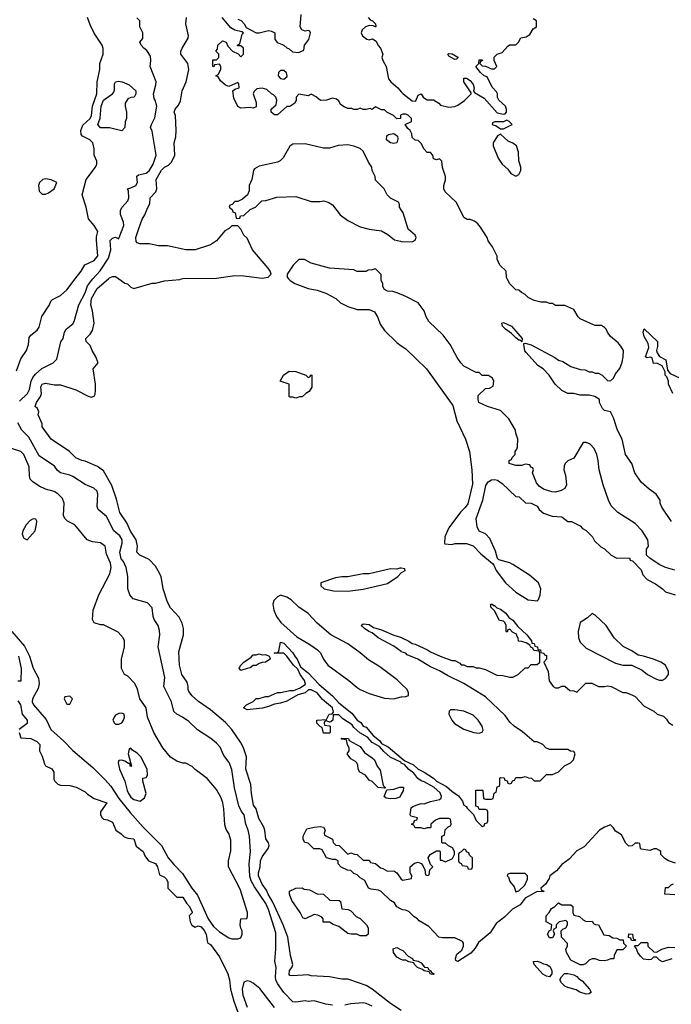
# Model space of a CAD drawing. Header units: inches. Extents: x 2671394 to 2765652, y 830470 to 955458.
# Tile 151 of 256: x 2677502 to 2681767, y 895250 to 901696. Entities that reach past the tile are written whole.
import ezdxf

# ---------------------------------------------------------------- set-up
doc = ezdxf.new("R2010")
doc.units = ezdxf.units.IN
doc.header["$MEASUREMENT"] = 0
for name, color, linetype in [('C6879', 7, 'Continuous'), ('C6889', 7, 'Continuous'), ('C6970', 7, 'Continuous'), ('C6980', 7, 'Continuous')]:
    doc.layers.add(name, color=color, linetype=linetype)

msp = doc.modelspace()

# ---------------------------------------------------------------- linework, layer by layer
at = {"layer": 'C6879', "color": 2}
for points, elevation in [([(2677481.7, 899398.3), (2677510, 899476), (2677546.6, 899530), (2677559.3, 899570), (2677564.5, 899615.5), (2677574, 899630), (2677616.9, 899663.1), (2677630, 899682.8), (2677647, 899753), (2677697.2, 899830), (2677706, 899854), (2677716, 899864), (2677770, 899890.8), (2677811.2, 899928.8), (2677865.7, 900000)], 26), ([(2677501, 899199), (2677554, 899250), (2677565.8, 899274.2), (2677576.9, 899330), (2677587.2, 899352.8), (2677604.6, 899375.4), (2677646.2, 899413.8), (2677722, 899450), (2677745.2, 899474.8), (2677772.3, 899587.7), (2677786, 899610), (2677794.5, 899650), (2677806.6, 899670), (2677850, 899705.5), (2677859.2, 899720.8), (2677889.8, 899830.2), (2677930, 899907.3), (2677945.7, 899954.3), (2677971, 899989), (2677980.9, 900000)], 22), ([(2680000, 895209.3), (2679930, 895256), (2679809.5, 895349.5), (2679770, 895373.2), (2679670, 895409), (2679650, 895414), (2679610, 895414), (2679530, 895429), (2679410, 895435.3), (2679390, 895442), (2679290, 895437.2), (2679270, 895439), (2679265.8, 895445.8), (2679268.2, 895471.8), (2679284, 895490), (2679289, 895510), (2679274, 895570), (2679257, 895690), (2679227.1, 895770), (2679159.4, 895919.4), (2679128.4, 895970), (2679117.2, 895997.2), (2679090, 896036), (2679065.6, 896090), (2679065.1, 896110), (2679076, 896150), (2679079.3, 896190), (2679090, 896214.8), (2679129, 896270), (2679136, 896290), (2679130, 896308), (2679112.9, 896332.9), (2679106, 896390), (2679099.3, 896410), (2679067.5, 896467.5), (2679049.4, 896529.4), (2679032.7, 896552.7), (2679019.5, 896630), (2679015.1, 896690), (2678982.7, 896790), (2678986.6, 896870), (2678966, 896930), (2678947.2, 896967.2), (2678890, 897049), (2678850, 897094), (2678750, 897179), (2678672.9, 897232.9), (2678630, 897269), (2678610, 897298), (2678604, 897310), (2678605.2, 897330), (2678598.6, 897358.6), (2678562.7, 897410), (2678547, 897470), (2678543.2, 897556.8), (2678574, 897670), (2678574, 897710), (2678564.7, 897744.7), (2678545.6, 897785.6), (2678490, 897845.2), (2678470, 897882), (2678441.2, 897970), (2678428, 898050), (2678408.9, 898088.9), (2678390, 898118), (2678350, 898162), (2678288, 898190), (2678268, 898210), (2678272.3, 898250), (2678264.5, 898290), (2678226.7, 898346.7), (2678202.7, 898402.7), (2678158, 898470), (2678136.3, 898556.3), (2678106.2, 898646.2), (2678050, 898742), (2678011.4, 898771.4), (2677930, 898805.2), (2677909.4, 898809.4), (2677870, 898828.7), (2677828.7, 898870), (2677708.7, 898950), (2677648.7, 899030), (2677648, 899050), (2677622, 899110), (2677628, 899130), (2677618, 899150), (2677604, 899164), (2677612.3, 899190), (2677637.6, 899230), (2677644.5, 899250), (2677639.5, 899290), (2677642.4, 899297.6), (2677650, 899310.6), (2677670, 899316.3), (2677730, 899306.8), (2677770, 899306), (2677870, 899274), (2677950, 899231), (2677970, 899226), (2677990, 899232), (2677996, 899244), (2677999, 899270), (2677997.2, 899310), (2677982, 899410), (2678015.3, 899450), (2678001.2, 899490), (2677975.3, 899530), (2677964, 899564), (2677938, 899590), (2677935.3, 899610), (2677962.7, 899637.3), (2677977.5, 899662.5), (2677989.3, 899710), (2677979.5, 899790), (2677966.6, 899830), (2677972.3, 899870), (2678010, 899936.3), (2678082.3, 900000)], 18), ([(2678151.3, 900000), (2678190, 899971), (2678206.8, 899966.8), (2678230, 899944.7), (2678250, 899936), (2678370, 899971), (2678391.6, 899971.6), (2678450, 899986), (2678550, 899996), (2678561.8, 900000)], 18), ([(2679262, 900000), (2679272, 899990), (2679302, 899970), (2679390, 899936), (2679450, 899926), (2679506.4, 899906.4), (2679572, 899870), (2679602, 899842), (2679650, 899818), (2679710, 899798), (2679790, 899798), (2679823.6, 899783.6), (2679846.4, 899746.4), (2679862, 899702), (2679890, 899662), (2679970, 899582), (2680000, 899562)], 18), ([(2680000, 899896.5), (2679970, 899909), (2679943.6, 899916.4), (2679910, 899918), (2679888.9, 899928.9), (2679878, 899950), (2679878, 899970), (2679868, 899990), (2679867.8, 900000)], 18), ([(2679550, 895244), (2679506, 895250), (2679430, 895272.7), (2679390.7, 895269.3), (2679370, 895272.7), (2679310, 895263.7), (2679290, 895266), (2679230, 895326.6), (2679190, 895386), (2679179.7, 895410), (2679176.9, 895430), (2679180.9, 895490), (2679172.5, 895532.5), (2679178.7, 895610), (2679178, 895718), (2679129.6, 895870), (2679112.8, 895910), (2679038.9, 896018.9), (2679018, 896058), (2679008.5, 896088.5), (2679003.5, 896170), (2679012.7, 896250), (2679007.3, 896350), (2678998, 896390), (2678982, 896430), (2678971.8, 896490), (2678953.3, 896513.3), (2678937, 896550), (2678907.5, 896667.5), (2678890, 896788), (2678873.6, 896833.6), (2678838.9, 896878.9), (2678813.8, 896933.8), (2678790, 896959), (2678754, 896990), (2678666.3, 897046.3), (2678610, 897102), (2678568, 897130), (2678530, 897148.7), (2678510, 897168), (2678496, 897230), (2678445.2, 897330), (2678452.7, 897390), (2678409.2, 897590), (2678419, 897670), (2678418, 897698), (2678409.1, 897729.1), (2678382, 897770), (2678375.3, 897790), (2678370, 897846), (2678338, 897878), (2678244, 897904), (2678222, 897930), (2678209.1, 897969.1), (2678209.4, 898050), (2678199.5, 898110), (2678180.5, 898150), (2678167.2, 898167.2), (2678156.4, 898210), (2678172.6, 898270), (2678172, 898292), (2678158, 898318), (2678118, 898350), (2678070, 898444), (2678015.3, 898490), (2678009, 898510), (2678014, 898590), (2678008.7, 898610), (2677988, 898630), (2677930, 898653.2), (2677850, 898706), (2677830, 898715.1), (2677768.7, 898730), (2677750, 898744), (2677730, 898773.2), (2677630, 898841.2), (2677562.8, 898962.8), (2677515.1, 899010), (2677490, 899056)], 22), ([(2677450, 897690.6), (2677534.2, 897594.2), (2677565.7, 897530), (2677590, 897451.3), (2677624.9, 897384.9), (2677630.5, 897350), (2677622.4, 897317.6), (2677585.5, 897250), (2677583.8, 897230), (2677593.4, 897210), (2677675.2, 897115.2), (2677706.8, 897050), (2677791.8, 896971.8), (2677850, 896910.6), (2677980.3, 896800.3), (2678060.7, 896720.7), (2678098.3, 896678.3), (2678150, 896598.4), (2678225.5, 896505.5), (2678310.5, 896410), (2678430.7, 896290), (2678473.4, 896210), (2678510, 896164.9), (2678566.7, 896106.7), (2678628.2, 896010), (2678665.1, 895965.1), (2678735.5, 895810), (2678770, 895759.1), (2678810, 895724), (2678870, 895684.7), (2678890, 895678), (2678930, 895678), (2678950, 895684.7), (2678959, 895710), (2678959, 895730), (2678949.4, 895749.4), (2678946, 895770), (2678949, 895810), (2678988, 895812), (2678993.6, 895826.4), (2678994, 895850), (2678944.1, 896004.1), (2678868.7, 896150), (2678868.4, 896188.4), (2678884.7, 896255.3), (2678884.7, 896324.7), (2678870, 896368), (2678853.6, 896393.6), (2678844.7, 896424.7), (2678839.3, 896530), (2678832.7, 896570), (2678821.5, 896601.5), (2678790, 896655.3), (2678729.1, 896729.1), (2678650, 896788), (2678630, 896808), (2678590, 896828), (2678570, 896828.7), (2678530, 896842), (2678490, 896868.7), (2678439, 896930), (2678379, 897030), (2678339, 897130), (2678329, 897190), (2678289.2, 897250), (2678272.5, 897312.5), (2678255.3, 897350), (2678210, 897398), (2678188.9, 897408.9), (2678168.4, 897448.4), (2678169, 897510), (2678189, 897590), (2678188.7, 897630), (2678179, 897650), (2678145.6, 897685.6), (2678050, 897735.3), (2678030, 897735.3), (2677990, 897748), (2677978, 897770), (2677984, 897830), (2678019, 897930), (2678091.9, 898068.1), (2678100.9, 898110), (2678097.2, 898137.2), (2678070, 898198), (2678061.2, 898250), (2678031.3, 898271.3), (2677977.5, 898277.5), (2677944, 898290), (2677862, 898390), (2677814, 898414), (2677798, 898430), (2677788.7, 898450), (2677793.2, 898530), (2677781.2, 898561.2), (2677752.1, 898592.1), (2677726.8, 898606.8), (2677670, 898622.7), (2677630, 898642.7), (2677588.7, 898670), (2677570, 898688.7), (2677565.2, 898710), (2677563.7, 898770), (2677530, 898849), (2677510, 898869), (2677449.1, 898889.1)], 26), ([(2680000, 898104.8), (2679990, 898106), (2679970, 898098), (2679930, 898102), (2679790, 898069), (2679750, 898069), (2679650, 898049), (2679611.1, 898048.9), (2679570, 898042), (2679474, 898010), (2679474, 897990), (2679494, 897970), (2679556.9, 897956.9), (2679650, 897954.8), (2679750, 897967.3), (2679910, 898006), (2679978, 898050), (2680000, 898075.7)], 18), ([(2680000, 897347.3), (2679973.4, 897373.4), (2679858.6, 897458.6), (2679784.4, 897504.4), (2679731.2, 897551.2), (2679650, 897609.5), (2679539, 897670), (2679450, 897745.6), (2679390, 897809.5), (2679330, 897849.2), (2679278.6, 897898.6), (2679250, 897915.3), (2679210, 897928), (2679190, 897918), (2679166.4, 897893.6), (2679158, 897870), (2679166, 897830), (2679182.8, 897790), (2679210.8, 897750), (2679315.8, 897655.8), (2679394.8, 897610), (2679451.3, 897570), (2679470.6, 897550.6), (2679490.8, 897510), (2679518.8, 897470), (2679656, 897370), (2679710, 897324), (2679730.4, 897310.4), (2679790, 897284.9), (2679890, 897254), (2679950, 897250.8), (2680000, 897262.7)], 18), ([(2680000, 897558.6), (2679999, 897559), (2679950, 897594), (2679848, 897650), (2679810, 897682), (2679788, 897690), (2679758, 897710), (2679738, 897730), (2679750, 897742), (2679790, 897736), (2679816.9, 897716.9), (2679870, 897701), (2679950, 897666), (2679994.4, 897654.4), (2680000, 897651.6)], 14), ([(2680000, 896829.5), (2679999, 896830), (2679996, 896836), (2679927.5, 896867.5), (2679885.1, 896905.1), (2679857.5, 896937.5), (2679810, 896964.5), (2679778.9, 896998.9), (2679727.7, 897027.7), (2679690, 897062.7), (2679679.3, 897079.3), (2679618, 897118), (2679590, 897145.2), (2679554, 897146), (2679552, 897110), (2679539.6, 897100.4), (2679530, 897098), (2679510, 897106), (2679498, 897102), (2679494, 897090), (2679498, 897078), (2679530, 897074), (2679534, 897070), (2679534, 897030), (2679530, 897026), (2679490, 897026), (2679482, 897062), (2679470, 897066), (2679446, 897090), (2679448, 897110), (2679510, 897114), (2679528, 897150), (2679548, 897152), (2679556.4, 897163.6), (2679548.7, 897190), (2679484.8, 897244.8), (2679448.7, 897290), (2679410, 897308.7), (2679391.6, 897308.4), (2679370.9, 897289.1), (2679323.6, 897276.4), (2679250, 897235.3), (2679210, 897222), (2679170, 897215.3), (2679130, 897199), (2679090.9, 897189.1), (2678990, 897178), (2678966, 897190), (2678986, 897210), (2679030, 897232), (2679050, 897252), (2679070, 897252), (2679110, 897264.7), (2679130, 897264.7), (2679190, 897292), (2679210, 897292), (2679270, 897304.7), (2679296.4, 897303.6), (2679338, 897322), (2679373.2, 897346.8), (2679365.2, 897370), (2679337.2, 897410), (2679323.1, 897443.1), (2679293.2, 897470), (2679250, 897529), (2679230, 897548.7), (2679168, 897548), (2679172, 897552), (2679188, 897552), (2679198, 897562), (2679210, 897622), (2679230, 897614.8), (2679290, 897550.7), (2679304.2, 897524.2), (2679317.6, 897510), (2679339.6, 897459.6), (2679390, 897419.1), (2679463.1, 897343.1), (2679550.4, 897270.4), (2679590, 897222.8), (2679676.7, 897156.7), (2679710.9, 897110.9), (2679734.4, 897094.4), (2679750, 897072), (2679770, 897064.7), (2679816, 897010), (2679857.1, 896977.1), (2679870, 896958), (2679914.6, 896934.6), (2680000, 896863.9)], 14), ([(2677494, 897530), (2677510.9, 897449.1), (2677510, 897366), (2677490, 897366)], 22), ([(2677490, 897236), (2677506.8, 897210), (2677518, 897150), (2677551, 897110), (2677550.7, 897089.3), (2677498, 897050)], 22), ([(2677498, 897030), (2677510, 896994), (2677574, 896990), (2677614, 896970), (2677634, 896950), (2677632, 896910), (2677650, 896874), (2677663.6, 896823.6), (2677671.6, 896811.6), (2677711.3, 896791.3), (2677719.8, 896779.8), (2677724.7, 896770), (2677725.4, 896725.4), (2677730, 896714), (2677751.6, 896691.6), (2677770, 896684.7), (2677830, 896682), (2677871.3, 896671.3), (2677930, 896642), (2677946, 896626), (2677990, 896598), (2678072, 896570), (2678032, 896510), (2678032, 896490), (2678042, 896470), (2678050, 896462), (2678076.9, 896456.9), (2678110, 896442), (2678132, 896390), (2678166.4, 896366.4), (2678186.4, 896346.4), (2678210, 896338), (2678250, 896334), (2678265.4, 896285.4), (2678311.3, 896250), (2678322, 896222), (2678344.7, 896190), (2678390, 896171.3), (2678404.7, 896150), (2678418, 896098), (2678450, 896082), (2678462, 896070), (2678471.3, 896050), (2678472, 896010), (2678530, 895952), (2678570, 895951), (2678593.2, 895913.2), (2678614, 895890), (2678630, 895854), (2678630, 895848), (2678612, 895830), (2678618.8, 895790), (2678627.7, 895767.7), (2678650, 895756), (2678670, 895762.8), (2678690, 895757.3), (2678710, 895734), (2678722, 895710), (2678732, 895652), (2678750, 895642), (2678810, 895561), (2678863.8, 895450), (2678875.8, 895410), (2678882, 895350), (2678904, 895270), (2678962, 895110)], 22), ([(2680000, 896625.6), (2679990, 896606), (2679963.6, 896596.4), (2679930, 896595.3), (2679900.4, 896600.4), (2679888, 896610), (2679906, 896654), (2679950, 896658), (2679989.3, 896670.7), (2680000, 896670.9)], 14), ([(2680000, 895873), (2679970, 895888), (2679954.6, 895914.6), (2679928.9, 895928.9), (2679868.4, 895988.4), (2679850, 895998), (2679803.1, 896003.1), (2679786, 896010), (2679760.4, 896060.4), (2679730, 896078), (2679710, 896098), (2679690, 896106), (2679670, 896126), (2679648.4, 896128.4), (2679607.3, 896147.3), (2679586, 896170), (2679586, 896190), (2679570, 896198), (2679550, 896198), (2679510, 896208), (2679482, 896262), (2679467.3, 896267.3), (2679428.4, 896268.4), (2679390, 896306), (2679368.9, 896308.9), (2679358, 896330), (2679358, 896350), (2679382, 896398), (2679429.2, 896410.8), (2679470, 896414), (2679490.6, 896410.6), (2679502, 896390), (2679494, 896370), (2679498, 896358), (2679550, 896332), (2679554, 896310), (2679572, 896292), (2679594, 896290), (2679650, 896234), (2679670, 896242), (2679692.7, 896232.7), (2679711.6, 896231.6), (2679750, 896194), (2679790, 896194), (2679798, 896178), (2679830, 896172), (2679863.6, 896143.6), (2679879.6, 896139.6), (2679910, 896122), (2679950, 896124.7), (2679971.1, 896111.1), (2679998, 896070), (2680000, 896068.8)], 14), ([(2680000, 895543), (2679970, 895558), (2679948.7, 895590), (2679947.3, 895612.7), (2679970, 895622), (2680000, 895607)], 14), ([(2679170, 895228.7), (2679073.8, 895353.8), (2679030, 895389.2), (2679010, 895399), (2678990, 895404), (2678970, 895395.3), (2678959.3, 895350), (2678963.7, 895310), (2678990, 895230.8)], 26), ([(2679810, 895238.4), (2679770, 895256.2), (2679750, 895259.5), (2679670, 895253.2), (2679630, 895244)], 22)]:
    msp.add_lwpolyline(points, dxfattribs=dict(at, elevation=elevation))
for points, elevation in [([(2679390, 899354), (2679402, 899358), (2679410, 899372), (2679414, 899370), (2679414, 899290), (2679396.9, 899263.1), (2679374, 899250), (2679350, 899228), (2679332.7, 899227.3), (2679310, 899218), (2679290, 899226), (2679270, 899226), (2679266, 899230), (2679266, 899310), (2679206, 899330), (2679228.7, 899370), (2679265.2, 899394.8), (2679310, 899394), (2679374, 899370)], 14), ([(2677590, 898428), (2677570, 898418), (2677544.7, 898390), (2677522, 898350), (2677518, 898330), (2677524.7, 898310), (2677530, 898302), (2677550, 898292), (2677604, 898350), (2677612.9, 898392.9), (2677613.2, 898413.2), (2677607.3, 898427.3)], 30), ([(2679090, 897538), (2679110, 897541), (2679134, 897530), (2679139.6, 897519.6), (2679142, 897510), (2679110.7, 897489.3), (2679090, 897488.7), (2679070, 897482), (2679050, 897469), (2679030, 897468.7), (2679010, 897454), (2678990, 897449), (2678950, 897435.3), (2678939, 897450), (2678949, 897470), (2678968.7, 897490), (2679018, 897522), (2679030, 897538), (2679050, 897538), (2679070, 897544.7)], 14), ([(2677830, 897268), (2677798, 897262), (2677794, 897250), (2677810, 897214), (2677830, 897214), (2677848, 897250)], 30), ([(2678170, 897155.3), (2678150, 897154), (2678130, 897142), (2678121, 897130), (2678112, 897110), (2678122, 897090), (2678130, 897084.7), (2678150, 897084.7), (2678170, 897092), (2678182, 897110), (2678188.7, 897130), (2678186, 897150)], 30), ([(2679890, 896666), (2679848, 896670), (2679810, 896708), (2679790, 896718), (2679766, 896750), (2679728, 896770), (2679718, 896790), (2679716.4, 896816.4), (2679708, 896830), (2679700.4, 896840.4), (2679670, 896858), (2679646, 896890), (2679658, 896910), (2679658, 896930), (2679648.4, 896948.4), (2679642, 896982), (2679610, 896986), (2679607.3, 896992.7), (2679654, 896990), (2679658, 896978), (2679730, 896938), (2679758.8, 896898.8), (2679810, 896864.7), (2679824.7, 896850), (2679842, 896810), (2679862, 896782), (2679882, 896682), (2679894, 896670), (2679894, 896666)], 14), ([(2678230, 896926), (2678218, 896922), (2678212, 896890), (2678234, 896810), (2678230, 896808), (2678226, 896814), (2678226, 896826), (2678214, 896826), (2678190, 896842), (2678170, 896848), (2678150, 896846), (2678146, 896830), (2678154.8, 896790), (2678190.4, 896710.4), (2678204.9, 896650), (2678214, 896630), (2678230, 896606.8), (2678250, 896591), (2678290, 896581), (2678319.3, 896600.7), (2678329.2, 896630), (2678308.7, 896711.3), (2678308, 896730), (2678330, 896734), (2678338, 896750), (2678337.2, 896790), (2678295.3, 896870), (2678270, 896895.3), (2678236.4, 896916.4)], 30), ([(2679730, 895698), (2679708.4, 895708.4), (2679671.1, 895708.9), (2679650, 895714), (2679590, 895759), (2679553.2, 895773.2), (2679530, 895788), (2679488.7, 895788.7), (2679488, 895810), (2679480.4, 895820.4), (2679453.6, 895833.6), (2679430, 895839), (2679370, 895808.7), (2679355.3, 895815.3), (2679339, 895850), (2679284, 895930), (2679269, 895970), (2679269.1, 895990.9), (2679310, 896011.3), (2679350, 896012), (2679363.6, 896003.6), (2679399.6, 895999.6), (2679450, 895974), (2679491.6, 895971.6), (2679532.7, 895932.7), (2679594, 895930), (2679602, 895922), (2679610, 895874), (2679651.1, 895871.1), (2679670, 895862), (2679705.4, 895825.4), (2679730, 895812), (2679771.1, 895771.1), (2679782, 895750), (2679782, 895710), (2679770, 895698)], 14)]:
    msp.add_lwpolyline(points, close=True, dxfattribs=dict(at, elevation=elevation))
at = {"layer": 'C6889', "color": 2}
for points, elevation in [([(2681768, 898410), (2681705.6, 898505.6), (2681695.3, 898530), (2681694, 898550), (2681668.7, 898590), (2681622.5, 898622.5), (2681569.6, 898669.6), (2681529.5, 898729.5), (2681509.3, 898790), (2681466.6, 898850), (2681445.1, 898950), (2681414.5, 899010), (2681389.3, 899090), (2681370, 899128), (2681330, 899138), (2681318, 899150), (2681298, 899190), (2681298, 899210), (2681266, 899230), (2681230, 899238), (2681170, 899238), (2681130, 899248), (2681090, 899248), (2681050, 899268), (2681008, 899310), (2680968, 899370), (2680928, 899410), (2680893.2, 899433.2), (2680816.5, 899516.5), (2680809.2, 899529.2), (2680802, 899570), (2680803.1, 899576.9), (2680810, 899578), (2680850, 899567.3), (2681004.9, 899484.9), (2681030, 899466.8), (2681058, 899458), (2681110, 899426), (2681170, 899406), (2681203.6, 899403.6), (2681230, 899392), (2681250, 899392), (2681270, 899382), (2681290, 899382), (2681314, 899370), (2681350, 899334), (2681370, 899332), (2681388, 899350), (2681401.2, 899378.8), (2681430, 899412), (2681445.6, 899454.4), (2681453.2, 899490), (2681454, 899530), (2681438, 899558), (2681420.2, 899580.2), (2681370, 899622), (2681349, 899650), (2681342, 899670), (2681330, 899682), (2681310, 899695.3), (2681270, 899694), (2681258, 899698), (2681170, 899738), (2681158, 899750), (2681130, 899798), (2681070, 899826), (2681010, 899826), (2680990, 899838), (2680970, 899838), (2680950, 899846), (2680912.7, 899847.3), (2680870, 899858), (2680830, 899878), (2680810, 899898), (2680786, 899910), (2680770, 899926), (2680750, 899928), (2680710, 899966), (2680692.7, 900000)], 14), ([(2681790, 898093.2), (2681730, 898109.2), (2681688, 898130), (2681626, 898170), (2681606, 898190), (2681606, 898230), (2681618, 898250), (2681614, 898290), (2681577.2, 898350), (2681530, 898397.2), (2681418, 898470), (2681374.6, 898514.6), (2681355.3, 898550), (2681322, 898650), (2681295.3, 898750), (2681289, 898810), (2681279, 898850), (2681262, 898890), (2681236.5, 898916.5), (2681210, 898928.7), (2681190, 898928), (2681130, 898826), (2681090, 898808), (2681072, 898790), (2681065.4, 898774.6), (2681064.7, 898750), (2681075.3, 898715.3), (2681081, 898650), (2681070, 898628), (2681046.4, 898613.6), (2681010, 898604), (2680984.7, 898604.7), (2680930, 898622), (2680902, 898642), (2680884, 898664), (2680858, 898730), (2680866, 898750), (2680862, 898762), (2680847.3, 898767.3), (2680842, 898782), (2680810, 898786), (2680790, 898778), (2680750, 898778), (2680706, 898790), (2680706, 898810), (2680722, 898818), (2680726, 898830), (2680746, 898850), (2680746, 898870), (2680756.4, 898883.6), (2680760.4, 898899.6), (2680762, 898950), (2680748.7, 898990), (2680748, 899010), (2680703.1, 899083.1), (2680650, 899138), (2680563.1, 899163.1), (2680508, 899190), (2680502, 899210), (2680504, 899236), (2680550, 899282), (2680576.4, 899283.6), (2680602, 899298), (2680606, 899330), (2680598, 899350), (2680570, 899366), (2680530, 899366), (2680510, 899386), (2680490, 899386), (2680410, 899428), (2680388.9, 899448.9), (2680364.7, 899484.7), (2680319, 899570), (2680274, 899630), (2680181.2, 899721.2), (2680162, 899750), (2680148.7, 899790), (2680110, 899842), (2680030, 899884), (2680000, 899896.5)], 18), ([(2681778, 899250), (2681749, 899310), (2681748.7, 899330), (2681739, 899359), (2681728, 899370), (2681728, 899390), (2681708, 899430), (2681672.7, 899447.3), (2681650, 899446), (2681642, 899482), (2681630, 899486), (2681610, 899482), (2681598, 899490), (2681620.9, 899550), (2681616.6, 899576.6), (2681590, 899622), (2681582.7, 899650), (2681590, 899672), (2681678, 899590), (2681677.3, 899557.3), (2681670.8, 899530), (2681674.4, 899514.4), (2681690.6, 899490.6), (2681732, 899470), (2681742, 899402), (2681759.6, 899379.6), (2681826, 899350)], 10), ([(2680000, 899562), (2680030, 899542), (2680164.7, 899410), (2680338, 899170), (2680362.8, 899070), (2680419.1, 898950), (2680446.8, 898870), (2680461, 898750), (2680465.4, 898654.6), (2680434.4, 898525.6), (2680418, 898502), (2680387.5, 898472.5), (2680311, 898370), (2680284.7, 898310), (2680282, 898270), (2680285.4, 898265.4), (2680330, 898261), (2680353.6, 898266.4), (2680427.1, 898267.1), (2680470, 898251), (2680519.9, 898199.9), (2680596.9, 898136.9), (2680606, 898126), (2680621, 898090), (2680682.8, 898010), (2680750, 897947.3), (2680830, 897898.8), (2680889, 897891), (2680898.6, 897901.4), (2680909.2, 897930), (2680914, 897970), (2680899, 898010), (2680838.6, 898058.6), (2680730, 898129.3), (2680710, 898139.3), (2680639, 898159), (2680628.9, 898168.9), (2680617.2, 898217.2), (2680580.1, 898300.1), (2680550, 898329.2), (2680510, 898348.7), (2680496.5, 898376.5), (2680489.3, 898430.7), (2680533.2, 898550), (2680553.6, 898646.4), (2680568, 898670), (2680590, 898684.7), (2680610, 898686), (2680630, 898681), (2680659.1, 898659.1), (2680750, 898574), (2680771.6, 898571.6), (2680812.7, 898532.7), (2680850, 898532), (2680890, 898512), (2680902, 898490), (2680930, 898464.7), (2680986.4, 898446.4), (2681050, 898442), (2681090, 898412), (2681114, 898410), (2681170, 898382), (2681185.4, 898365.4), (2681210, 898352), (2681252, 898310), (2681265.4, 898285.4), (2681305.4, 898245.4), (2681331.1, 898231.1), (2681374, 898190), (2681410, 898172), (2681492.7, 898172.7), (2681498, 898158), (2681512.7, 898152.7), (2681570, 898094), (2681582, 898062), (2681610, 898031.3), (2681663.5, 898003.5), (2681710.6, 897970.6), (2681730, 897951.3), (2681792, 897930)], 18), ([(2680000, 898075.7), (2680002, 898078), (2680026, 898090), (2680022, 898102), (2680000, 898104.8)], 18), ([(2680000, 897651.6), (2680050, 897626.8), (2680070, 897611.3), (2680090, 897606.8), (2680171, 897571), (2680190, 897558), (2680254, 897530), (2680330, 897502), (2680350, 897502), (2680383.6, 897483.6), (2680392.7, 897472.7), (2680410, 897472), (2680430, 897462), (2680470, 897462), (2680490, 897452), (2680510, 897452), (2680550, 897442), (2680625.4, 897405.4), (2680663.6, 897403.6), (2680710, 897392), (2680730, 897392), (2680766, 897410), (2680810, 897454), (2680830, 897454), (2680850, 897474), (2680890, 897474), (2680906, 897490), (2680906, 897550), (2680902, 897562), (2680867.3, 897567.3), (2680862, 897582), (2680847.3, 897587.3), (2680842, 897602), (2680816.4, 897616.4), (2680790, 897626), (2680767.3, 897627.3), (2680766, 897650), (2680758, 897658), (2680754, 897674), (2680727.3, 897687.3), (2680710, 897706), (2680698, 897702), (2680692.7, 897687.3), (2680686, 897690), (2680686, 897730), (2680678, 897750), (2680670, 897758), (2680642, 897762), (2680610, 897826), (2680586, 897850), (2680586, 897870), (2680594, 897870), (2680602, 897862), (2680610, 897862), (2680624.7, 897844.7), (2680650, 897836), (2680684.7, 897810), (2680702.8, 897782.8), (2680730, 897764.7), (2680763.5, 897723.5), (2680821, 897670), (2680852, 897630), (2680854, 897614), (2680870, 897612), (2680874, 897594), (2680892, 897590), (2680894, 897574), (2680911.1, 897571.1), (2680914, 897554), (2680934, 897550), (2680938, 897538), (2680950, 897534), (2680951.1, 897508.9), (2680934, 897490), (2680961, 897430), (2680967.3, 897367.3), (2680994, 897330), (2681010, 897322), (2681030, 897322), (2681050, 897332), (2681070, 897332), (2681103.6, 897303.6), (2681130, 897302), (2681150, 897294), (2681207.3, 897352.7), (2681247.3, 897352.7), (2681290, 897331.3), (2681330, 897331.3), (2681350, 897336), (2681374, 897330), (2681450, 897292), (2681470, 897291.3), (2681510, 897276), (2681530, 897264.7), (2681590, 897202), (2681654, 897170), (2681674, 897150), (2681716.9, 897136.9), (2681736.9, 897116.9), (2681750, 897094), (2681776.9, 897076.9)], 14), ([(2680000, 896863.9), (2680024, 896844), (2680078.8, 896818.8), (2680111.3, 896790), (2680150.5, 896770.5), (2680210.6, 896730.6), (2680231.3, 896710), (2680296.3, 896676.3), (2680330, 896646), (2680374.8, 896614.8), (2680401, 896581), (2680410, 896554), (2680424.7, 896544.7), (2680430, 896534), (2680472.7, 896492.7), (2680490, 896454), (2680530, 896414), (2680542, 896418), (2680547.3, 896432.7), (2680562, 896438), (2680566, 896450), (2680566, 896510), (2680562, 896522), (2680550, 896526), (2680510, 896526), (2680502, 896542), (2680487.3, 896547.3), (2680487.3, 896652.7), (2680532.7, 896652.7), (2680538, 896598), (2680550, 896594), (2680590, 896594), (2680602, 896598), (2680607.3, 896632.7), (2680622, 896638), (2680627.3, 896672.7), (2680642, 896678), (2680646, 896690), (2680646, 896730), (2680650, 896734), (2680672.7, 896732.7), (2680678, 896718), (2680692.7, 896712.7), (2680698, 896698), (2680710, 896694), (2680722, 896698), (2680727.3, 896712.7), (2680742, 896718), (2680750, 896734), (2680790, 896734), (2680810, 896742), (2680832.7, 896732.7), (2680851.6, 896731.6), (2680870, 896714), (2680910, 896714), (2680950, 896754), (2680990, 896754), (2681030, 896772), (2681069, 896811), (2681108, 896830), (2681128, 896850), (2681138, 896890), (2681130, 896906), (2681108.4, 896908.4), (2681090, 896918), (2680970, 896918), (2680946, 896930), (2680926, 896950), (2680890, 896968), (2680870, 896968.7), (2680793.6, 897033.6), (2680738, 897070), (2680710, 897098), (2680680.4, 897140.4), (2680550, 897264), (2680408.7, 897350), (2680302, 897402), (2680250, 897433.2), (2680190, 897459), (2680108, 897510), (2680038, 897538), (2680030, 897548), (2680000, 897558.6)], 14), ([(2680000, 897262.7), (2680003.6, 897263.6), (2680030, 897264.7), (2680047.3, 897272.7), (2680048, 897290), (2680038, 897310), (2680000, 897347.3)], 18), ([(2680000, 896068.8), (2680010, 896062.8), (2680066, 896074), (2680068, 896090), (2680058, 896110), (2680058, 896150), (2680086, 896174), (2680110, 896181), (2680131, 896171), (2680139.8, 896159.8), (2680154, 896130), (2680158, 896098), (2680170, 896094), (2680182, 896098), (2680186, 896130), (2680206, 896150), (2680190, 896166), (2680175.3, 896210), (2680188.9, 896231.1), (2680230, 896254), (2680250, 896254), (2680254, 896250), (2680254, 896194), (2680266, 896194), (2680290, 896182), (2680335.3, 896204.7), (2680348, 896230), (2680348, 896250), (2680334.6, 896274.6), (2680308, 896288), (2680290, 896306), (2680270, 896306), (2680266, 896310), (2680266, 896350), (2680282, 896358), (2680287.3, 896392.7), (2680307.3, 896412.7), (2680322, 896418), (2680326, 896430), (2680322, 896462), (2680310, 896466), (2680250, 896466), (2680223.6, 896456.4), (2680194, 896430), (2680194, 896410), (2680190, 896406), (2680170, 896406), (2680150, 896398), (2680130, 896406), (2680090, 896406), (2680082, 896422), (2680066, 896430), (2680082, 896438), (2680087.3, 896452.7), (2680102, 896458), (2680106, 896470), (2680062, 896482), (2680058, 896490), (2680064, 896536), (2680074.6, 896545.4), (2680103.1, 896556.9), (2680130, 896564.7), (2680150, 896562), (2680190, 896578), (2680250, 896591.3), (2680260.4, 896599.6), (2680264, 896610), (2680253.8, 896633.8), (2680212.5, 896672.5), (2680150, 896706.6), (2680130, 896712.3), (2680107.7, 896727.7), (2680083, 896763), (2680050, 896786.3), (2680020.2, 896820.2), (2680000, 896829.5)], 14), ([(2680000, 896670.9), (2680011.1, 896671.1), (2680014, 896670), (2680011.6, 896648.4), (2680000, 896625.6)], 14), ([(2681794.6, 896174.6), (2681750, 896188.7), (2681724.7, 896204.7), (2681698, 896230), (2681698, 896250), (2681690, 896258), (2681670, 896268), (2681652.7, 896267.3), (2681630, 896258), (2681570, 896266), (2681566, 896270), (2681562, 896302), (2681550, 896306), (2681530, 896306), (2681511.6, 896288.4), (2681490, 896286), (2681470, 896306), (2681440.4, 896360.4), (2681403.1, 896383.1), (2681390, 896406), (2681370, 896426), (2681330, 896408.7), (2681298, 896390), (2681198, 896282), (2681150, 896255.1), (2681099.3, 896200.7), (2681050, 896165.2), (2681015.9, 896124.1), (2680971.3, 896090), (2680966.8, 896073.2), (2680943.6, 896036.4), (2680914, 896010), (2680918, 895998), (2680932, 895990), (2680930, 895986), (2680890, 895988), (2680810, 895944), (2680778.3, 895901.7), (2680728.2, 895871.8), (2680678, 895822), (2680621.6, 895778.4), (2680582.4, 895717.6), (2680505.9, 895654.2), (2680482.5, 895617.5), (2680454.8, 895585.2), (2680369.3, 895529.3), (2680356.4, 895536.4), (2680354, 895550), (2680362.7, 895577.3), (2680396, 895604), (2680408, 895630), (2680408, 895650), (2680400.4, 895660.4), (2680350, 895686), (2680270, 895686), (2680246, 895690), (2680180.4, 895760.4), (2680116.4, 895796.4), (2680106, 895810), (2680083.1, 895823.1), (2680050, 895858), (2680027.3, 895867.3), (2680010, 895868), (2680000, 895873)], 14), ([(2681790, 895966), (2681726, 895970), (2681730, 896014), (2681750, 896014), (2681767.3, 896032.7), (2681782, 896038)], 14), ([(2681770, 895548), (2681710, 895528), (2681690, 895538), (2681670, 895558), (2681650, 895558), (2681636, 895544), (2681619.8, 895540.2), (2681586, 895546), (2681565.2, 895565.2), (2681548, 895590), (2681538, 895618), (2681526, 895630), (2681530, 895634), (2681550, 895634), (2681570, 895654), (2681610, 895654), (2681614, 895650), (2681614, 895630), (2681652.7, 895592.7), (2681670, 895592), (2681706, 895610), (2681750, 895624.7), (2681790, 895622)], 14), ([(2680000, 895607), (2680010, 895602), (2680044.7, 895564.7), (2680074, 895550), (2680078, 895538), (2680110, 895532), (2680130, 895522), (2680152, 895492), (2680174, 895490), (2680178, 895478), (2680194, 895470), (2680198, 895458), (2680214, 895450), (2680210, 895446), (2680190, 895448), (2680182, 895462), (2680150, 895468), (2680138, 895478), (2680106, 895490), (2680086, 895510), (2680082, 895522), (2680050, 895528), (2680030, 895538), (2680010, 895538), (2680000, 895543)], 14)]:
    msp.add_lwpolyline(points, dxfattribs=dict(at, elevation=elevation))
for points, elevation in [([(2680790, 899588), (2680779, 899599), (2680770, 899599), (2680750, 899614), (2680722, 899642), (2680682, 899670), (2680662, 899690), (2680658, 899710), (2680670, 899714), (2680721, 899690), (2680791, 899610)], 14), ([(2681250, 897808), (2681219.8, 897780.2), (2681170.8, 897749.2), (2681157.3, 897690), (2681159.1, 897650), (2681170, 897621), (2681210, 897580.7), (2681402.8, 897482.8), (2681449.3, 897470.7), (2681510, 897471.3), (2681577.3, 897437.3), (2681612, 897410), (2681670, 897378), (2681690, 897371.3), (2681710, 897371.3), (2681730, 897382), (2681748.7, 897410), (2681748.7, 897430), (2681728.7, 897470), (2681698, 897490), (2681650, 897508.7), (2681586, 897530), (2681550, 897535.3), (2681510, 897564), (2681452.1, 897592.1), (2681394, 897650), (2681342, 897730), (2681270, 897798)], 18), ([(2680350, 897178), (2680322, 897178), (2680314, 897170), (2680312, 897150), (2680331.3, 897110), (2680348.1, 897088.1), (2680410, 897051), (2680474, 897030), (2680510, 897026), (2680528.4, 897031.6), (2680535.3, 897044.7), (2680528.7, 897070), (2680504, 897110), (2680470, 897144), (2680410, 897169)], 18), ([(2680410, 896266), (2680392.7, 896247.3), (2680378, 896242), (2680374, 896230), (2680374, 896190), (2680378, 896178), (2680392.7, 896172.7), (2680398, 896158), (2680430, 896154), (2680438, 896138), (2680450, 896134), (2680462, 896138), (2680466, 896150), (2680466, 896210), (2680447.3, 896227.3), (2680442, 896242), (2680427.3, 896247.3), (2680422, 896262)], 14), ([(2680810, 896106), (2680710, 896106), (2680698, 896102), (2680694, 896090), (2680702, 896082), (2680710, 896054), (2680739.8, 896019.8), (2680750, 895986.8), (2680770, 895992), (2680808, 896030), (2680826, 896070), (2680826, 896090)], 14), ([(2681050, 895902), (2681110, 895902), (2681122, 895890), (2681122, 895850), (2681130, 895834), (2681165.4, 895825.4), (2681190, 895802), (2681210, 895792), (2681250, 895794), (2681258, 895778), (2681272, 895772), (2681290, 895771.3), (2681325.4, 895705.4), (2681359.6, 895699.6), (2681385.4, 895685.4), (2681410, 895682), (2681430, 895672), (2681452, 895672), (2681454, 895650), (2681474, 895630), (2681450, 895606), (2681410, 895606), (2681394, 895570), (2681391.6, 895548.4), (2681370, 895548), (2681350, 895538), (2681330, 895535.3), (2681296.4, 895536.4), (2681270, 895548), (2681250, 895548), (2681230, 895538), (2681205.4, 895514.6), (2681190, 895508), (2681170, 895508), (2681110, 895538), (2681082, 895590), (2681078, 895610), (2681088, 895630), (2681087.3, 895647.3), (2681048, 895690), (2681046, 895730), (2681058, 895742), (2681078, 895750), (2681088, 895770), (2681087.3, 895787.3), (2681078, 895798), (2681034, 895790), (2681014, 895770), (2681014, 895750), (2680998, 895742), (2680994, 895730), (2681002, 895710), (2680990, 895686), (2680970, 895686), (2680958, 895710), (2680970, 895734), (2680982, 895738), (2680986, 895770), (2680948, 895790), (2680948, 895830), (2680968.4, 895851.6), (2680983.1, 895876.9), (2681006, 895890), (2681030, 895914)], 14), ([(2681530, 895666), (2681507.3, 895667.3), (2681502, 895682), (2681487.3, 895687.3), (2681488.7, 895711.3), (2681514, 895710), (2681518, 895678), (2681532, 895672)], 14), ([(2680970, 895429), (2680950, 895434), (2680927.3, 895447.3), (2680868.7, 895510), (2680866, 895530), (2680888.7, 895531.3), (2680910, 895526), (2680930, 895514.8), (2680952, 895510), (2680974.4, 895494.4), (2680984.7, 895470), (2680984.7, 895450)], 14), ([(2681210, 895315.3), (2681168, 895330), (2681144.7, 895344.7), (2681090, 895359), (2681070, 895369), (2681048, 895390), (2681038, 895410), (2681048, 895430), (2681069.1, 895450.9), (2681090, 895452), (2681130, 895442), (2681150, 895432), (2681159.6, 895419.6), (2681183.6, 895403.6), (2681231.3, 895350), (2681242, 895330), (2681230, 895318)], 14)]:
    msp.add_lwpolyline(points, close=True, dxfattribs=dict(at, elevation=elevation))
at = {"layer": 'C6970', "color": 2}
for points, elevation in [([(2677865.7, 900000), (2677904, 900050), (2677928.9, 900091.1), (2677990, 900120.7), (2678014.5, 900150), (2678004, 900250), (2678004.7, 900275.3), (2678013.2, 900310), (2677990, 900348), (2677952, 900392), (2677936.2, 900470), (2677911.8, 900550), (2677937.2, 900650), (2677999, 900730), (2678008, 900750), (2678008, 900770), (2677988.7, 900808.7), (2677989.2, 900850), (2677981.2, 900890), (2677962, 900910), (2677914, 900934), (2677904.5, 900944.5), (2677902, 900970), (2677915.1, 901004.9), (2677963.7, 901050), (2677973, 901070), (2677978.9, 901130), (2678006.3, 901210), (2678009.3, 901290.7), (2678026, 901370), (2678026, 901410), (2678048.7, 901470), (2678048.4, 901508.4), (2678042, 901530), (2677990, 901608), (2677963.3, 901663.3), (2677946, 901710)], 26), ([(2677980.9, 900000), (2678028.1, 900051.9), (2678083.8, 900136.2), (2678098, 900190), (2678094, 900250), (2678110, 900266), (2678130, 900272), (2678150, 900262), (2678154, 900270), (2678182.7, 900350), (2678180.9, 900370), (2678161.2, 900421.2), (2678160.9, 900450), (2678172.7, 900470), (2678209.4, 900510), (2678217, 900530), (2678214.6, 900574.6), (2678208, 900590), (2678230, 900594.8), (2678262, 900610), (2678272.7, 900630), (2678269, 900671), (2678280.2, 900679.8), (2678330, 900690.8), (2678350, 900707.3), (2678376.2, 900750), (2678396, 900810), (2678370, 900966), (2678359.3, 900990), (2678363.7, 901010), (2678386.3, 901053.7), (2678399, 901130), (2678388.7, 901170), (2678381.5, 901181.5), (2678378, 901210), (2678394, 901270), (2678394.5, 901290), (2678356.2, 901390), (2678360.9, 901430), (2678358, 901458), (2678335.3, 901495.3), (2678314, 901510), (2678298, 901530), (2678288.7, 901550), (2678307.3, 901572.7), (2678308, 901610), (2678288, 901650), (2678288, 901690), (2678268.7, 901708.7)], 22), ([(2678561.8, 900000), (2678570, 900002.8), (2678790, 900004.9), (2678910, 900021), (2678970, 900018.8), (2679090, 900004), (2679128.9, 900011.1), (2679148, 900030), (2679142, 900050), (2679128.7, 900070), (2679026, 900190), (2678990, 900266), (2678970, 900286), (2678950, 900326), (2678930, 900346), (2678890, 900346), (2678874, 900330), (2678845.4, 900314.6), (2678791.1, 900248.9), (2678750, 900222), (2678650.9, 900189.1), (2678590, 900188.7), (2678470, 900215.3), (2678410, 900215.3), (2678349.1, 900229.1), (2678289.3, 900229.3), (2678270, 900235.3), (2678264.1, 900244.1), (2678262.7, 900270), (2678281.2, 900330), (2678303.7, 900390), (2678321.5, 900418.5), (2678337.5, 900462.5), (2678353.2, 900490), (2678355.3, 900530), (2678394, 900570), (2678399, 900590), (2678396.2, 900650), (2678430, 900710.7), (2678450, 900730.6), (2678475.9, 900744.1), (2678495.6, 900764.4), (2678517, 900810), (2678513.2, 900890), (2678524, 900930), (2678526, 900970), (2678520.9, 901070), (2678513.2, 901090), (2678519, 901110), (2678542.5, 901137.5), (2678555.6, 901164.4), (2678566.3, 901230), (2678591.6, 901290), (2678609.6, 901370), (2678602.4, 901410), (2678556, 901470), (2678557.2, 901490), (2678566, 901510), (2678605.1, 901574.9), (2678607.3, 901590), (2678589.3, 901670), (2678593.2, 901710)], 18), ([(2680000, 901073), (2679994, 901070), (2679994, 901050), (2679970, 901048), (2679948, 901070), (2679906, 901090), (2679890, 901106), (2679870, 901106), (2679830, 901126), (2679810, 901108), (2679795.3, 901115.3), (2679770, 901108), (2679750, 901108), (2679730, 901118), (2679710, 901108), (2679690, 901108.7), (2679675.3, 901115.3), (2679650, 901115.3), (2679625.2, 901125.2), (2679602, 901142), (2679590, 901166), (2679576.4, 901176.4), (2679550, 901182), (2679510.9, 901169.1), (2679470, 901168), (2679446, 901186), (2679446, 901190), (2679410, 901208), (2679390, 901198), (2679330, 901208), (2679312, 901190), (2679312, 901170), (2679302, 901150), (2679270, 901128), (2679250, 901128), (2679190, 901074), (2679170, 901074), (2679148.7, 901090), (2679148.7, 901110), (2679181.2, 901138.8), (2679185.2, 901170), (2679179, 901190), (2679164.1, 901204.1), (2679149.2, 901210), (2679119.3, 901239.3), (2679090, 901249.2), (2679055.3, 901244.7), (2679035.3, 901224.7), (2679031, 901210), (2679050, 901154), (2679050, 901126), (2679030, 901118), (2679010, 901122), (2678950, 901118), (2678929.1, 901129.1), (2678903.1, 901183.1), (2678898, 901230), (2678910, 901242), (2678938, 901250), (2678936.4, 901276.4), (2678930, 901286), (2678870, 901258), (2678850, 901268), (2678816.4, 901296.4), (2678802, 901322), (2678786, 901330), (2678802, 901338), (2678818, 901370), (2678818, 901390), (2678810, 901406), (2678778, 901402), (2678772, 901388), (2678766, 901390), (2678766, 901434), (2678790, 901434), (2678806, 901450), (2678806, 901470), (2678786, 901490), (2678796.4, 901503.6), (2678798, 901530), (2678830, 901558), (2678854, 901550), (2678863.6, 901523.6), (2678894, 901490), (2678932.7, 901472.7), (2678950, 901454), (2678966, 901470), (2678966, 901510), (2678950, 901526), (2678930, 901526), (2678926, 901530), (2678942, 901538), (2678958, 901602), (2678966, 901610), (2678956.4, 901616.4), (2678910, 901628.7), (2678883.7, 901643.7), (2678828, 901710)], 14), ([(2678930, 901701), (2678950.7, 901690.7), (2678972, 901670), (2678984.7, 901644.7), (2679050, 901611.3), (2679070, 901611.3), (2679130, 901624.7), (2679150, 901622), (2679171.3, 901611.3), (2679171.3, 901570), (2679187.3, 901547.3), (2679230.8, 901530.8), (2679250, 901512), (2679265.4, 901505.4), (2679287.1, 901487.1), (2679330, 901482), (2679362, 901498), (2679366, 901530), (2679393.6, 901566.4), (2679406, 901610), (2679402, 901622), (2679390, 901626), (2679370, 901622), (2679349.1, 901629.1), (2679338, 901650), (2679345.2, 901730)], 14), ([(2679782.8, 901710), (2679795.9, 901695.9), (2679811.3, 901690), (2679832, 901670), (2679834, 901650), (2679831.1, 901648.9), (2679816.4, 901656.4), (2679790, 901659), (2679764.7, 901650), (2679744.7, 901630), (2679738, 901610), (2679746, 901590), (2679774, 901570), (2679790, 901564.7), (2679811.1, 901571.1), (2679835.3, 901555.3), (2679847.5, 901527.5), (2679864.7, 901510), (2679878, 901470), (2679872, 901450), (2679878, 901430), (2679901, 901390), (2679916, 901310), (2679930.6, 901290.6), (2679978, 901250), (2680000, 901223.6)], 14), ([(2680000, 900451.8), (2679989, 900470), (2679988.4, 900488.4), (2679982, 900502), (2679930, 900528), (2679908, 900550), (2679888.4, 900588.4), (2679830, 900646), (2679828, 900670), (2679808.9, 900708.9), (2679808, 900730), (2679784.7, 900764.7), (2679750, 900835.3), (2679730, 900854), (2679690, 900869), (2679650, 900877.2), (2679586.4, 900873.6), (2679530, 900855.3), (2679490, 900855.3), (2679370, 900884), (2679290, 900882), (2679270, 900868), (2679227.1, 900792.9), (2679207.1, 900772.9), (2679190, 900764), (2679070, 900738), (2679039.6, 900720.4), (2679032, 900710), (2679022, 900650), (2679004.7, 900610), (2679003.6, 900576.4), (2678994, 900550), (2678959.6, 900520.4), (2678930, 900506), (2678910, 900506), (2678892.7, 900487.3), (2678878, 900482), (2678874, 900470), (2678892.7, 900452.7), (2678898, 900438), (2678912.7, 900432.7), (2678918, 900398), (2678930, 900394), (2678942, 900398), (2678947.3, 900412.7), (2678970, 900414), (2679010, 900454), (2679046, 900470), (2679086, 900510), (2679112.7, 900512.7), (2679184.7, 900535.3), (2679310, 900538), (2679410, 900506), (2679466.4, 900506.4), (2679490, 900511), (2679522, 900502), (2679550, 900484.7), (2679599.8, 900419.8), (2679650, 900381), (2679730, 900341), (2679790, 900326), (2679870, 900314), (2679911.3, 900290), (2679954.8, 900254.8), (2679994.6, 900245.4), (2680000, 900245.2)], 18), ([(2679867.8, 900000), (2679867.3, 900027.3), (2679830, 900066), (2679810, 900058), (2679783.6, 900056.4), (2679770, 900048), (2679710, 900048), (2679690, 900058), (2679529.1, 900069.1), (2679410, 900102), (2679367.3, 900127.3), (2679330, 900126), (2679291.6, 900088.4), (2679252, 900030), (2679252, 900010), (2679262, 900000)], 18), ([(2678082.3, 900000), (2678090, 900006.8), (2678110, 900016), (2678130, 900016), (2678151.3, 900000)], 18)]:
    msp.add_lwpolyline(points, dxfattribs=dict(at, elevation=elevation))
for points, elevation in [([(2679230, 901364), (2679210, 901364), (2679196, 901350), (2679194.8, 901330), (2679210, 901311), (2679230, 901306.8), (2679250, 901322), (2679253.2, 901330), (2679249.1, 901349.1)], 14), ([(2678170, 900969), (2678090, 900989), (2678030, 900989.3), (2678014, 901010), (2678028.2, 901051.8), (2678035.1, 901130), (2678049.6, 901170), (2678109.2, 901210.8), (2678118, 901222), (2678123.1, 901236.9), (2678122.7, 901277.3), (2678129.4, 901290.6), (2678146, 901294), (2678172, 901290), (2678218, 901270), (2678262, 901230), (2678262, 901210), (2678252, 901190), (2678230, 901188), (2678210, 901178), (2678192, 901150), (2678192, 901130), (2678202, 901090), (2678202, 901050), (2678191.6, 901028.4), (2678191, 900990)], 22), ([(2679950, 900886.6), (2679928.7, 900890), (2679904, 900910), (2679904.7, 900935.3), (2679915.3, 900944.7), (2679950, 900951), (2679974.8, 900934.8), (2679976.9, 900916.9), (2679970, 900889.2)], 14), ([(2677670, 900654), (2677654, 900650), (2677632, 900630), (2677624.7, 900610), (2677630, 900574), (2677650, 900554), (2677670, 900554), (2677690, 900562), (2677728, 900590), (2677746, 900630), (2677708.4, 900648.4)], 30)]:
    msp.add_lwpolyline(points, close=True, dxfattribs=dict(at, elevation=elevation))
at = {"layer": 'C6980', "color": 2}
for points, elevation in [([(2680000, 901223.6), (2680011.3, 901210), (2680070, 901164.7), (2680090, 901162), (2680094.6, 901165.4), (2680110, 901202), (2680130, 901211), (2680142, 901190), (2680158, 901178), (2680170, 901171), (2680210, 901171), (2680244.7, 901150), (2680256, 901136), (2680310, 901124.7), (2680350, 901127.3), (2680370, 901136.3), (2680413.1, 901166.9), (2680458, 901210), (2680458, 901218), (2680409, 901290), (2680410, 901314), (2680427.3, 901312.7), (2680450, 901298), (2680470, 901272), (2680476, 901250), (2680472, 901230), (2680479.6, 901219.6), (2680542, 901182), (2680626.4, 901086.4), (2680670, 901078), (2680679, 901081), (2680688.4, 901091.6), (2680688.7, 901110), (2680682, 901130), (2680638, 901170), (2680630, 901186), (2680628.7, 901210), (2680623.1, 901223.1), (2680594, 901254), (2680562, 901322), (2680542, 901330), (2680518, 901350), (2680488, 901390), (2680508, 901410), (2680510, 901434), (2680530, 901434), (2680532, 901430), (2680518, 901422), (2680514, 901410), (2680530, 901394), (2680551.6, 901391.6), (2680590, 901374), (2680610, 901374), (2680626, 901390), (2680608.4, 901428.4), (2680608.9, 901451.1), (2680628, 901470), (2680659.3, 901480.7), (2680696.4, 901523.6), (2680708.4, 901531.6), (2680750, 901532), (2680768, 901550), (2680782, 901578), (2680816.4, 901583.6), (2680830, 901592), (2680840.4, 901599.6), (2680863.1, 901636.9), (2680886, 901650), (2680886, 901690), (2680863.1, 901703.1)], 14), ([(2680692.7, 900000), (2680688.4, 900008.4), (2680686, 900050), (2680646, 900090), (2680628.4, 900128.4), (2680627.3, 900147.3), (2680598, 900210), (2680569.1, 900249.1), (2680562, 900270), (2680518, 900338), (2680500.4, 900360.4), (2680478, 900378), (2680450, 900388.7), (2680430, 900389), (2680410, 900402), (2680360.4, 900500.4), (2680286, 900570), (2680278, 900590), (2680278, 900610), (2680288.4, 900648.4), (2680288.7, 900670), (2680268.9, 900728.9), (2680266, 900770), (2680250, 900786), (2680230, 900778), (2680210, 900786), (2680206, 900810), (2680190, 900826), (2680170, 900828), (2680148.9, 900848.9), (2680130, 900886), (2680110, 900906), (2680090, 900908), (2680070, 900926), (2680068, 900950), (2680058, 900970), (2680043.1, 900983.1), (2680026, 901010), (2680066, 901030), (2680066, 901050), (2680046, 901070), (2680030, 901078), (2680010, 901078), (2680000, 901073)], 14), ([(2680000, 900245.2), (2680070, 900242), (2680090, 900254), (2680098, 900270), (2680090, 900286), (2680045.6, 900325.6), (2680012, 900432), (2680000, 900451.8)], 18)]:
    msp.add_lwpolyline(points, dxfattribs=dict(at, elevation=elevation))
at = {"layer": 'C6980', "color": 2, "elevation": 14}
for points in [[(2680350, 901435.3), (2680310, 901458), (2680305.2, 901470), (2680310, 901476), (2680333.7, 901473.7), (2680370.6, 901450.6), (2680370, 901446), (2680362, 901438)], [(2680690, 901038), (2680670, 901028), (2680612.7, 901027.3), (2680598, 901022), (2680594, 901010), (2680621, 901001), (2680650, 900982), (2680670, 900982), (2680726, 901010), (2680706, 901030)], [(2680650, 900948), (2680630, 900935.3), (2680601, 900890), (2680601, 900870), (2680634.8, 900790), (2680661, 900750), (2680697.3, 900717.3), (2680718, 900690), (2680750, 900671.3), (2680770, 900682), (2680782, 900710), (2680782, 900730), (2680768.4, 900771.6), (2680768, 900830), (2680754, 900870), (2680730, 900888.7), (2680700.2, 900900.2)]]:
    msp.add_lwpolyline(points, close=True, dxfattribs=at)

doc.saveas('drawing.dxf')
